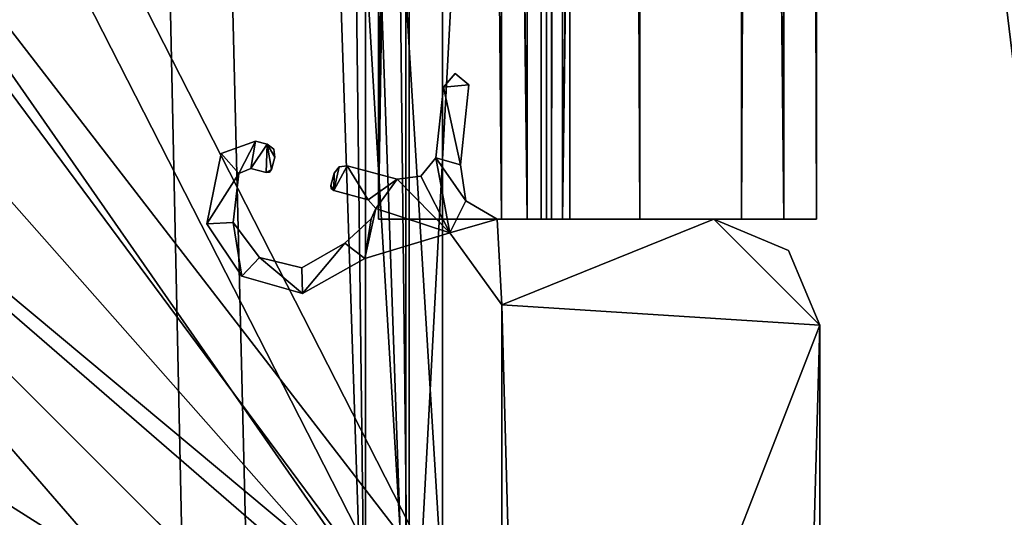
# Model space of a CAD drawing. Header units: metres. Extents: x 0 to 808, y -804 to 0.
# Tile 75 of 126: x 733 to 780, y -740 to -716. Entities that reach past the tile are written whole.
import ezdxf

# ---------------------------------------------------------------- set-up
doc = ezdxf.new("R2010")
doc.units = ezdxf.units.M

msp = doc.modelspace()

# ---------------------------------------------------------------- linework, layer by layer
at = {"layer": 'top0123412'}
for points in [[(750.242676, -725.510925, 170.004227), (750.242676, -71.51725, 170.004227), (750.242676, -725.510925, 164.652573)], [(750.242676, -71.51725, 170.004227), (750.242676, -71.51725, 164.652573), (750.242676, -725.510925, 164.652573)], [(750.242676, -725.510925, 164.652573), (750.242676, -71.51725, 164.652573), (757.249268, -725.510925, 164.039597)], [(750.242676, -71.51725, 164.652573), (757.249268, -71.51725, 164.039597), (757.249268, -725.510925, 164.039597)], [(759.271423, -725.510925, 203.959763), (759.271423, -71.51725, 203.959763), (750.242676, -725.510925, 203.959763)], [(759.271423, -71.51725, 203.959763), (750.242676, -71.51725, 203.959763), (750.242676, -725.510925, 203.959763)], [(750.242676, -725.510925, 203.959763), (750.242676, -71.51725, 203.959763), (750.242676, -725.510925, 197.915359)], [(750.242676, -71.51725, 203.959763), (750.242676, -71.51725, 197.915359), (750.242676, -725.510925, 197.915359)], [(750.242676, -725.510925, 197.915359), (750.242676, -71.51725, 197.915359), (756.042664, -725.510925, 192.115219)], [(750.242676, -71.51725, 197.915359), (756.042664, -71.51725, 192.115219), (756.042664, -725.510925, 192.115219)], [(756.042664, -725.510925, 175.804214), (756.042664, -71.51725, 175.804214), (750.242676, -725.510925, 170.004227)], [(756.042664, -71.51725, 175.804214), (750.242676, -71.51725, 170.004227), (750.242676, -725.510925, 170.004227)], [(756.042664, -725.510925, 192.115219), (756.042664, -71.51725, 192.115219), (756.042664, -725.510925, 175.804214)], [(756.042664, -71.51725, 192.115219), (756.042664, -71.51725, 175.804214), (756.042664, -725.510925, 175.804214)], [(757.249268, -71.51725, 164.039597), (757.916382, -71.51725, 163.697403), (757.249268, -725.510925, 164.039597)], [(757.916382, -71.51725, 163.697403), (757.916382, -725.510925, 163.697403), (757.249268, -725.510925, 164.039597)], [(757.916382, -71.51725, 163.697403), (758.160583, -71.51725, 162.98851), (757.916382, -725.510925, 163.697403)], [(758.160583, -71.51725, 162.98851), (758.160583, -725.510925, 162.98851), (757.916382, -725.510925, 163.697403)], [(758.160583, -71.51725, 162.98851), (758.402954, -71.51725, 162.53215), (758.160583, -725.510925, 162.98851)], [(758.402954, -71.51725, 162.53215), (758.402954, -725.510925, 162.53215), (758.160583, -725.510925, 162.98851)], [(758.402954, -71.51725, 162.53215), (758.919678, -71.51725, 162.531174), (758.402954, -725.510925, 162.53215)], [(758.919678, -71.51725, 162.531174), (758.919678, -725.510925, 162.531174), (758.402954, -725.510925, 162.53215)], [(758.919678, -71.51725, 162.531174), (767.363953, -71.51725, 170.874847), (758.919678, -725.510925, 162.531174)], [(767.363953, -71.51725, 170.874847), (767.364319, -725.510925, 170.875488), (758.919678, -725.510925, 162.531174)], [(762.578613, -71.51725, 202.709763), (759.271423, -71.51725, 203.959763), (762.578613, -725.510925, 202.709763)], [(759.271423, -71.51725, 203.959763), (759.271423, -725.510925, 203.959763), (762.578613, -725.510925, 202.709763)], [(769.376099, -71.51725, 192.980484), (762.578613, -71.51725, 202.709763), (769.376038, -725.510925, 192.980713)], [(762.578613, -71.51725, 202.709763), (762.578613, -725.510925, 202.709763), (769.376038, -725.510925, 192.980713)], [(767.363953, -71.51725, 170.874847), (770.910461, -71.51725, 181.696823), (767.364319, -725.510925, 170.875488)], [(770.910461, -71.51725, 181.696823), (770.910522, -725.510925, 181.697311), (767.364319, -725.510925, 170.875488)], [(769.376099, -71.51725, 192.980484), (769.376038, -725.510925, 192.980713), (770.910522, -725.510925, 181.697311)], [(770.910461, -71.51725, 181.696823), (769.376099, -71.51725, 192.980484), (770.910522, -725.510925, 181.697311)], [(750.242676, -725.510925, 164.652573), (757.249268, -725.510925, 164.039597), (750.242676, -725.510925, 170.004227)], [(757.249268, -725.510925, 164.039597), (756.042664, -725.510925, 175.804214), (750.242676, -725.510925, 170.004227)], [(756.042664, -725.510925, 192.115219), (759.271423, -725.510925, 203.959763), (750.242676, -725.510925, 203.959763)], [(750.242676, -725.510925, 203.959763), (750.242676, -725.510925, 197.915359), (756.042664, -725.510925, 192.115219)], [(757.249268, -725.510925, 164.039597), (757.916382, -725.510925, 163.697403), (756.042664, -725.510925, 175.804214)], [(757.916382, -725.510925, 163.697403), (758.919678, -725.510925, 162.531174), (756.042664, -725.510925, 175.804214)], [(756.042664, -725.510925, 175.804214), (758.919678, -725.510925, 162.531174), (767.364319, -725.510925, 170.875488)], [(756.042664, -725.510925, 175.804214), (767.364319, -725.510925, 170.875488), (756.042664, -725.510925, 192.115219)], [(767.364319, -725.510925, 170.875488), (770.910522, -725.510925, 181.697311), (756.042664, -725.510925, 192.115219)], [(756.042664, -725.510925, 192.115219), (770.910522, -725.510925, 181.697311), (769.376038, -725.510925, 192.980713)], [(769.376038, -725.510925, 192.980713), (762.578613, -725.510925, 202.709763), (756.042664, -725.510925, 192.115219)], [(762.578613, -725.510925, 202.709763), (759.271423, -725.510925, 203.959763), (756.042664, -725.510925, 192.115219)], [(757.916382, -725.510925, 163.697403), (758.160583, -725.510925, 162.98851), (758.919678, -725.510925, 162.531174)], [(758.160583, -725.510925, 162.98851), (758.402954, -725.510925, 162.53215), (758.919678, -725.510925, 162.531174)]]:
    msp.add_3dface(points, dxfattribs=at)
at = {"layer": 'top0123413'}
for points in [[(750.242676, -725.510925, 2029.104248), (750.242676, -76.517227, 2029.104248), (750.242676, -725.510925, 2023.752563)], [(750.242676, -76.517227, 2029.104248), (750.242676, -76.517227, 2023.752563), (750.242676, -725.510925, 2023.752563)], [(756.042664, -725.510925, 2034.904175), (756.042664, -76.517227, 2034.904175), (750.242676, -725.510925, 2029.104248)], [(756.042664, -76.517227, 2034.904175), (750.242676, -76.517227, 2029.104248), (750.242676, -725.510925, 2029.104248)], [(750.242676, -725.510925, 2057.015381), (750.242676, -76.517227, 2057.015381), (756.042664, -725.510925, 2051.215088)], [(750.242676, -76.517227, 2057.015381), (756.042664, -76.517227, 2051.215088), (756.042664, -725.510925, 2051.215088)], [(750.242676, -725.510925, 2063.059814), (750.242676, -76.517227, 2063.059814), (750.242676, -725.510925, 2057.015381)], [(750.242676, -76.517227, 2063.059814), (750.242676, -76.517227, 2057.015381), (750.242676, -725.510925, 2057.015381)], [(759.271423, -725.510925, 2063.059814), (759.271423, -76.517227, 2063.059814), (750.242676, -725.510925, 2063.059814)], [(759.271423, -76.517227, 2063.059814), (750.242676, -76.517227, 2063.059814), (750.242676, -725.510925, 2063.059814)], [(750.242676, -725.510925, 2023.752563), (750.242676, -76.517227, 2023.752563), (757.249268, -725.510925, 2023.139526)], [(750.242676, -76.517227, 2023.752563), (757.249268, -76.517227, 2023.139526), (757.249268, -725.510925, 2023.139526)], [(756.042664, -725.510925, 2051.215088), (756.042664, -76.517227, 2051.215088), (756.042664, -725.510925, 2034.904175)], [(756.042664, -76.517227, 2051.215088), (756.042664, -76.517227, 2034.904175), (756.042664, -725.510925, 2034.904175)], [(757.249268, -76.517227, 2023.139526), (757.916382, -76.517227, 2022.797363), (757.249268, -725.510925, 2023.139526)], [(757.916382, -76.517227, 2022.797363), (757.916382, -725.510925, 2022.797363), (757.249268, -725.510925, 2023.139526)], [(757.916382, -76.517227, 2022.797363), (758.160583, -76.517227, 2022.088501), (757.916382, -725.510925, 2022.797363)], [(758.160583, -76.517227, 2022.088501), (758.160583, -725.510925, 2022.088501), (757.916382, -725.510925, 2022.797363)], [(758.160583, -76.517227, 2022.088501), (758.402954, -76.517227, 2021.63208), (758.160583, -725.510925, 2022.088501)], [(758.402954, -76.517227, 2021.63208), (758.402954, -725.510925, 2021.63208), (758.160583, -725.510925, 2022.088501)], [(758.402954, -76.517227, 2021.63208), (758.919678, -76.517227, 2021.631104), (758.402954, -725.510925, 2021.63208)], [(758.919678, -76.517227, 2021.631104), (758.919678, -725.510925, 2021.631104), (758.402954, -725.510925, 2021.63208)], [(758.919678, -76.517227, 2021.631104), (767.363953, -76.517227, 2029.974854), (758.919678, -725.510925, 2021.631104)], [(767.363953, -76.517227, 2029.974854), (767.364319, -725.510925, 2029.975464), (758.919678, -725.510925, 2021.631104)], [(762.578613, -76.517227, 2061.809814), (759.271423, -76.517227, 2063.059814), (762.578613, -725.510925, 2061.809814)], [(759.271423, -76.517227, 2063.059814), (759.271423, -725.510925, 2063.059814), (762.578613, -725.510925, 2061.809814)], [(769.376099, -76.517227, 2052.080566), (762.578613, -76.517227, 2061.809814), (769.376038, -725.510925, 2052.080811)], [(762.578613, -76.517227, 2061.809814), (762.578613, -725.510925, 2061.809814), (769.376038, -725.510925, 2052.080811)], [(767.363953, -76.517227, 2029.974854), (770.910461, -76.517227, 2040.796753), (767.364319, -725.510925, 2029.975464)], [(770.910461, -76.517227, 2040.796753), (770.910522, -725.510925, 2040.797241), (767.364319, -725.510925, 2029.975464)], [(769.376099, -76.517227, 2052.080566), (769.376038, -725.510925, 2052.080811), (770.910522, -725.510925, 2040.797241)], [(770.910461, -76.517227, 2040.796753), (769.376099, -76.517227, 2052.080566), (770.910522, -725.510925, 2040.797241)], [(750.242676, -725.510925, 2023.752563), (757.249268, -725.510925, 2023.139526), (750.242676, -725.510925, 2029.104248)], [(757.249268, -725.510925, 2023.139526), (756.042664, -725.510925, 2034.904175), (750.242676, -725.510925, 2029.104248)], [(756.042664, -725.510925, 2051.215088), (759.271423, -725.510925, 2063.059814), (750.242676, -725.510925, 2063.059814)], [(750.242676, -725.510925, 2063.059814), (750.242676, -725.510925, 2057.015381), (756.042664, -725.510925, 2051.215088)], [(757.249268, -725.510925, 2023.139526), (757.916382, -725.510925, 2022.797363), (756.042664, -725.510925, 2034.904175)], [(757.916382, -725.510925, 2022.797363), (758.919678, -725.510925, 2021.631104), (756.042664, -725.510925, 2034.904175)], [(756.042664, -725.510925, 2034.904175), (758.919678, -725.510925, 2021.631104), (767.364319, -725.510925, 2029.975464)], [(756.042664, -725.510925, 2034.904175), (767.364319, -725.510925, 2029.975464), (756.042664, -725.510925, 2051.215088)], [(767.364319, -725.510925, 2029.975464), (770.910522, -725.510925, 2040.797241), (756.042664, -725.510925, 2051.215088)], [(756.042664, -725.510925, 2051.215088), (770.910522, -725.510925, 2040.797241), (769.376038, -725.510925, 2052.080811)], [(769.376038, -725.510925, 2052.080811), (762.578613, -725.510925, 2061.809814), (756.042664, -725.510925, 2051.215088)], [(762.578613, -725.510925, 2061.809814), (759.271423, -725.510925, 2063.059814), (756.042664, -725.510925, 2051.215088)], [(757.916382, -725.510925, 2022.797363), (758.160583, -725.510925, 2022.088501), (758.919678, -725.510925, 2021.631104)], [(758.160583, -725.510925, 2022.088501), (758.402954, -725.510925, 2021.63208), (758.919678, -725.510925, 2021.631104)]]:
    msp.add_3dface(points, dxfattribs=at)
at = {"layer": 'top012345'}
for points in [[(754.505432, -719.167236, 2063.059814), (753.858215, -718.622131, 2063.059814), (753.30957, -719.267212, 2063.059814)], [(753.858215, -718.622131, 164.346115), (753.30957, -719.267212, 164.346115), (753.858215, -718.622131, 2063.059814)], [(753.30957, -719.267212, 164.346115), (753.30957, -719.267212, 2063.059814), (753.858215, -718.622131, 2063.059814)], [(753.858215, -718.622131, 164.346115), (754.505432, -719.167236, 164.346115), (753.30957, -719.267212, 164.346115)], [(754.505432, -719.167236, 164.346115), (753.858215, -718.622131, 164.346115), (754.505432, -719.167236, 2063.059814)], [(753.858215, -718.622131, 164.346115), (753.858215, -718.622131, 2063.059814), (754.505432, -719.167236, 2063.059814)], [(754.100891, -722.93103, 2063.059814), (753.30957, -719.267212, 2063.059814), (752.944824, -722.607666, 2063.059814)], [(753.30957, -719.267212, 164.346115), (752.944824, -722.607666, 164.346115), (753.30957, -719.267212, 2063.059814)], [(752.944824, -722.607666, 164.346115), (752.944824, -722.607666, 2063.059814), (753.30957, -719.267212, 2063.059814)], [(753.30957, -719.267212, 164.346115), (754.100891, -722.93103, 164.346115), (752.944824, -722.607666, 164.346115)], [(754.100891, -722.93103, 2063.059814), (754.505432, -719.167236, 2063.059814), (753.30957, -719.267212, 2063.059814)], [(754.505432, -719.167236, 164.346115), (754.100891, -722.93103, 164.346115), (753.30957, -719.267212, 164.346115)], [(754.100891, -722.93103, 164.346115), (754.505432, -719.167236, 164.346115), (754.100891, -722.93103, 2063.059814)], [(754.505432, -719.167236, 164.346115), (754.505432, -719.167236, 2063.059814), (754.100891, -722.93103, 2063.059814)], [(743.645325, -723.343018, 2063.059814), (744.434387, -721.81958, 2063.059814), (742.816711, -722.40918, 2063.059814)], [(744.434387, -721.81958, 164.346115), (742.816711, -722.40918, 164.346115), (744.434387, -721.81958, 2063.059814)], [(742.816711, -722.40918, 164.346115), (742.816711, -722.40918, 2063.059814), (744.434387, -721.81958, 2063.059814)], [(743.645325, -723.343018, 164.346115), (742.816711, -722.40918, 164.346115), (744.434387, -721.81958, 164.346115)], [(743.645325, -723.343018, 2063.059814), (744.210388, -723.105347, 2063.059814), (744.434387, -721.81958, 2063.059814)], [(743.645325, -723.343018, 164.346115), (744.434387, -721.81958, 164.346115), (744.210388, -723.105347, 164.346115)], [(744.210388, -723.105347, 2063.059814), (744.988892, -721.96814, 2063.059814), (744.434387, -721.81958, 2063.059814)], [(744.434387, -721.81958, 164.346115), (744.988892, -721.96814, 164.346115), (744.210388, -723.105347, 164.346115)], [(744.210388, -723.105347, 2063.059814), (744.942261, -723.301514, 2063.059814), (744.988892, -721.96814, 2063.059814)], [(744.210388, -723.105347, 164.346115), (744.988892, -721.96814, 164.346115), (744.942261, -723.301514, 164.346115)], [(744.988892, -721.96814, 164.346115), (744.434387, -721.81958, 164.346115), (744.988892, -721.96814, 2063.059814)], [(744.434387, -721.81958, 164.346115), (744.434387, -721.81958, 2063.059814), (744.988892, -721.96814, 2063.059814)], [(744.942261, -723.301514, 2063.059814), (745.187195, -723.160034, 2063.059814), (744.988892, -721.96814, 2063.059814)], [(744.988892, -721.96814, 164.346115), (745.187195, -723.160034, 164.346115), (744.942261, -723.301514, 164.346115)], [(744.988892, -721.96814, 2063.059814), (745.187195, -723.160034, 2063.059814), (745.342468, -722.580444, 2063.059814)], [(745.342468, -722.580444, 2063.059814), (745.292175, -722.201843, 2063.059814), (744.988892, -721.96814, 2063.059814)], [(745.292175, -722.201843, 164.346115), (744.988892, -721.96814, 164.346115), (745.292175, -722.201843, 2063.059814)], [(744.988892, -721.96814, 164.346115), (744.988892, -721.96814, 2063.059814), (745.292175, -722.201843, 2063.059814)], [(745.292175, -722.201843, 164.346115), (745.342468, -722.580444, 164.346115), (744.988892, -721.96814, 164.346115)], [(745.342468, -722.580444, 164.346115), (745.187195, -723.160034, 164.346115), (744.988892, -721.96814, 164.346115)], [(742.143005, -725.721802, 2063.059814), (743.645325, -723.343018, 2063.059814), (742.816711, -722.40918, 2063.059814)], [(742.816711, -722.40918, 164.346115), (742.143005, -725.721802, 164.346115), (742.816711, -722.40918, 2063.059814)], [(742.143005, -725.721802, 164.346115), (742.143005, -725.721802, 2063.059814), (742.816711, -722.40918, 2063.059814)], [(742.143005, -725.721802, 164.346115), (742.816711, -722.40918, 164.346115), (743.645325, -723.343018, 164.346115)], [(745.342468, -722.580444, 164.346115), (745.342468, -722.580444, 2063.059814), (745.187195, -723.160034, 164.346115)], [(745.342468, -722.580444, 2063.059814), (745.187195, -723.160034, 2063.059814), (745.187195, -723.160034, 164.346115)], [(745.342468, -722.580444, 164.346115), (745.292175, -722.201843, 164.346115), (745.342468, -722.580444, 2063.059814)], [(745.292175, -722.201843, 164.346115), (745.292175, -722.201843, 2063.059814), (745.342468, -722.580444, 2063.059814)], [(753.609253, -726.144287, 2063.059814), (752.944824, -722.607666, 2063.059814), (752.235474, -723.474365, 2063.059814)], [(752.944824, -722.607666, 164.346115), (752.235474, -723.474365, 164.346115), (752.944824, -722.607666, 2063.059814)], [(752.235474, -723.474365, 164.346115), (752.235474, -723.474365, 2063.059814), (752.944824, -722.607666, 2063.059814)], [(752.235474, -723.474365, 164.346115), (752.944824, -722.607666, 164.346115), (753.609253, -726.144287, 164.346115)], [(754.361694, -724.641479, 2063.059814), (752.944824, -722.607666, 2063.059814), (753.609253, -726.144287, 2063.059814)], [(754.361694, -724.641479, 2063.059814), (754.100891, -722.93103, 2063.059814), (752.944824, -722.607666, 2063.059814)], [(754.100891, -722.93103, 164.346115), (754.361694, -724.641479, 164.346115), (752.944824, -722.607666, 164.346115)], [(752.944824, -722.607666, 164.346115), (754.361694, -724.641479, 164.346115), (753.609253, -726.144287, 164.346115)], [(743.645325, -723.343018, 164.346115), (744.210388, -723.105347, 164.346115), (743.645325, -723.343018, 2063.059814)], [(744.210388, -723.105347, 164.346115), (744.210388, -723.105347, 2063.059814), (743.645325, -723.343018, 2063.059814)], [(744.942261, -723.301514, 164.346115), (744.942261, -723.301514, 2063.059814), (744.210388, -723.105347, 164.346115)], [(744.942261, -723.301514, 2063.059814), (744.210388, -723.105347, 2063.059814), (744.210388, -723.105347, 164.346115)], [(749.749634, -724.5896, 2063.059814), (748.755981, -722.977539, 2063.059814), (748.1297, -724.155518, 2063.059814)], [(748.755981, -722.977539, 2063.059814), (748.376587, -723.028442, 2063.059814), (748.1297, -724.155518, 2063.059814)], [(749.749634, -724.5896, 164.346115), (748.1297, -724.155518, 164.346115), (748.755981, -722.977539, 164.346115)], [(748.1297, -724.155518, 164.346115), (748.376587, -723.028442, 164.346115), (748.755981, -722.977539, 164.346115)], [(748.1297, -724.155518, 2063.059814), (748.376587, -723.028442, 2063.059814), (748.143616, -723.331055, 2063.059814)], [(748.1297, -724.155518, 164.346115), (748.143616, -723.331055, 164.346115), (748.376587, -723.028442, 164.346115)], [(748.376587, -723.028442, 164.346115), (748.143616, -723.331055, 164.346115), (748.376587, -723.028442, 2063.059814)], [(748.143616, -723.331055, 164.346115), (748.143616, -723.331055, 2063.059814), (748.376587, -723.028442, 2063.059814)], [(748.755981, -722.977539, 164.346115), (748.376587, -723.028442, 164.346115), (748.755981, -722.977539, 2063.059814)], [(748.376587, -723.028442, 164.346115), (748.376587, -723.028442, 2063.059814), (748.755981, -722.977539, 2063.059814)], [(751.123962, -723.612061, 2063.059814), (748.755981, -722.977539, 2063.059814), (749.749634, -724.5896, 2063.059814)], [(751.123962, -723.612061, 164.346115), (748.755981, -722.977539, 164.346115), (751.123962, -723.612061, 2063.059814)], [(748.755981, -722.977539, 164.346115), (748.755981, -722.977539, 2063.059814), (751.123962, -723.612061, 2063.059814)], [(749.749634, -724.5896, 164.346115), (748.755981, -722.977539, 164.346115), (751.123962, -723.612061, 164.346115)], [(754.361694, -724.641479, 164.346115), (754.100891, -722.93103, 164.346115), (754.361694, -724.641479, 2063.059814)], [(754.100891, -722.93103, 164.346115), (754.100891, -722.93103, 2063.059814), (754.361694, -724.641479, 2063.059814)], [(743.371277, -725.6604, 2063.059814), (743.645325, -723.343018, 2063.059814), (742.143005, -725.721802, 2063.059814)], [(743.371277, -725.6604, 164.346115), (742.143005, -725.721802, 164.346115), (743.645325, -723.343018, 164.346115)], [(743.371277, -725.6604, 164.346115), (743.645325, -723.343018, 164.346115), (743.371277, -725.6604, 2063.059814)], [(743.645325, -723.343018, 164.346115), (743.645325, -723.343018, 2063.059814), (743.371277, -725.6604, 2063.059814)], [(744.942261, -723.301514, 2063.059814), (745.093872, -723.28125, 2063.059814), (745.187195, -723.160034, 2063.059814)], [(744.942261, -723.301514, 164.346115), (745.187195, -723.160034, 164.346115), (745.093872, -723.28125, 164.346115)], [(744.942261, -723.301514, 164.346115), (745.093872, -723.28125, 164.346115), (744.942261, -723.301514, 2063.059814)], [(745.093872, -723.28125, 164.346115), (745.093872, -723.28125, 2063.059814), (744.942261, -723.301514, 2063.059814)], [(745.093872, -723.28125, 164.346115), (745.187195, -723.160034, 164.346115), (745.093872, -723.28125, 2063.059814)], [(745.187195, -723.160034, 164.346115), (745.187195, -723.160034, 2063.059814), (745.093872, -723.28125, 2063.059814)], [(748.143616, -723.331055, 2063.059814), (747.988281, -723.910645, 2063.059814), (748.1297, -724.155518, 2063.059814)], [(747.988281, -723.910645, 164.346115), (747.988281, -723.910645, 2063.059814), (748.143616, -723.331055, 164.346115)], [(747.988281, -723.910645, 2063.059814), (748.143616, -723.331055, 2063.059814), (748.143616, -723.331055, 164.346115)], [(747.988281, -723.910645, 164.346115), (748.143616, -723.331055, 164.346115), (748.1297, -724.155518, 164.346115)], [(752.235474, -723.474365, 2063.059814), (751.123962, -723.612061, 2063.059814), (753.609253, -726.144287, 2063.059814)], [(752.235474, -723.474365, 164.346115), (751.123962, -723.612061, 164.346115), (752.235474, -723.474365, 2063.059814)], [(751.123962, -723.612061, 164.346115), (751.123962, -723.612061, 2063.059814), (752.235474, -723.474365, 2063.059814)], [(753.609253, -726.144287, 164.346115), (751.123962, -723.612061, 164.346115), (752.235474, -723.474365, 164.346115)], [(747.988281, -723.910645, 2063.059814), (748.008728, -724.062439, 2063.059814), (748.1297, -724.155518, 2063.059814)], [(747.988281, -723.910645, 164.346115), (748.008728, -724.062439, 164.346115), (747.988281, -723.910645, 2063.059814)], [(748.008728, -724.062439, 164.346115), (748.008728, -724.062439, 2063.059814), (747.988281, -723.910645, 2063.059814)], [(748.008728, -724.062439, 164.346115), (747.988281, -723.910645, 164.346115), (748.1297, -724.155518, 164.346115)], [(750.113525, -724.996948, 2063.059814), (751.123962, -723.612061, 2063.059814), (749.749634, -724.5896, 2063.059814)], [(750.113525, -724.996948, 164.346115), (749.749634, -724.5896, 164.346115), (751.123962, -723.612061, 164.346115)], [(751.123962, -723.612061, 2063.059814), (750.113525, -724.996948, 2063.059814), (753.609253, -726.144287, 2063.059814)], [(750.113525, -724.996948, 164.346115), (751.123962, -723.612061, 164.346115), (753.609253, -726.144287, 164.346115)], [(748.008728, -724.062439, 164.346115), (748.1297, -724.155518, 164.346115), (748.008728, -724.062439, 2063.059814)], [(748.1297, -724.155518, 164.346115), (748.1297, -724.155518, 2063.059814), (748.008728, -724.062439, 2063.059814)], [(749.749634, -724.5896, 164.346115), (749.749634, -724.5896, 2063.059814), (748.1297, -724.155518, 164.346115)], [(749.749634, -724.5896, 2063.059814), (748.1297, -724.155518, 2063.059814), (748.1297, -724.155518, 164.346115)], [(749.749634, -724.5896, 164.346115), (750.113525, -724.996948, 164.346115), (749.749634, -724.5896, 2063.059814)], [(750.113525, -724.996948, 164.346115), (750.113525, -724.996948, 2063.059814), (749.749634, -724.5896, 2063.059814)], [(755.840027, -725.510925, 2063.059814), (754.361694, -724.641479, 2063.059814), (753.609253, -726.144287, 2063.059814)], [(754.361694, -724.641479, 164.346115), (755.840027, -725.510925, 164.346115), (753.609253, -726.144287, 164.346115)], [(755.840027, -725.510925, 164.346115), (754.361694, -724.641479, 164.346115), (755.840027, -725.510925, 2063.059814)], [(754.361694, -724.641479, 164.346115), (754.361694, -724.641479, 2063.059814), (755.840027, -725.510925, 2063.059814)], [(753.609253, -726.144287, 2063.059814), (750.113525, -724.996948, 2063.059814), (749.597717, -727.363647, 2063.059814)], [(750.113525, -724.996948, 2063.059814), (749.888062, -725.494751, 2063.059814), (749.597717, -727.363647, 2063.059814)], [(749.888062, -725.494751, 164.346115), (750.113525, -724.996948, 164.346115), (749.597717, -727.363647, 164.346115)], [(749.597717, -727.363647, 164.346115), (750.113525, -724.996948, 164.346115), (753.609253, -726.144287, 164.346115)], [(750.113525, -724.996948, 164.346115), (749.888062, -725.494751, 164.346115), (750.113525, -724.996948, 2063.059814)], [(749.888062, -725.494751, 164.346115), (749.888062, -725.494751, 2063.059814), (750.113525, -724.996948, 2063.059814)], [(743.790833, -728.193787, 2063.059814), (743.371277, -725.6604, 2063.059814), (742.143005, -725.721802, 2063.059814)], [(743.790833, -728.193787, 164.346115), (742.143005, -725.721802, 164.346115), (743.371277, -725.6604, 164.346115)], [(742.143005, -725.721802, 164.346115), (743.790833, -728.193787, 164.346115), (742.143005, -725.721802, 2063.059814)], [(743.790833, -728.193787, 164.346115), (743.790833, -728.193787, 2063.059814), (742.143005, -725.721802, 2063.059814)], [(744.614441, -727.312073, 2063.059814), (743.371277, -725.6604, 2063.059814), (743.790833, -728.193787, 2063.059814)], [(744.614441, -727.312073, 164.346115), (743.371277, -725.6604, 164.346115), (744.614441, -727.312073, 2063.059814)], [(743.371277, -725.6604, 164.346115), (743.371277, -725.6604, 2063.059814), (744.614441, -727.312073, 2063.059814)], [(744.614441, -727.312073, 164.346115), (743.790833, -728.193787, 164.346115), (743.371277, -725.6604, 164.346115)], [(749.597717, -727.363647, 2063.059814), (749.888062, -725.494751, 2063.059814), (748.64386, -726.635498, 2063.059814)], [(749.888062, -725.494751, 164.346115), (748.64386, -726.635498, 164.346115), (749.888062, -725.494751, 2063.059814)], [(748.64386, -726.635498, 164.346115), (748.64386, -726.635498, 2063.059814), (749.888062, -725.494751, 2063.059814)], [(748.64386, -726.635498, 164.346115), (749.888062, -725.494751, 164.346115), (749.597717, -727.363647, 164.346115)], [(755.840027, -725.510925, 2063.059814), (753.609253, -726.144287, 2063.059814), (756.059204, -729.548096, 2063.059814)], [(753.609253, -726.144287, 164.346115), (755.840027, -725.510925, 164.346115), (756.059204, -729.548096, 164.346115)], [(766.065674, -725.510925, 2063.059814), (755.840027, -725.510925, 2063.059814), (756.059204, -729.548096, 2063.059814)], [(755.840027, -725.510925, 164.346115), (755.840027, -725.510925, 2063.059814), (766.065674, -725.510925, 164.346115)], [(755.840027, -725.510925, 2063.059814), (766.065674, -725.510925, 2063.059814), (766.065674, -725.510925, 164.346115)], [(755.840027, -725.510925, 164.346115), (766.065674, -725.510925, 164.346115), (756.059204, -729.548096, 164.346115)], [(766.065674, -725.510925, 2063.059814), (756.059204, -729.548096, 2063.059814), (771.065674, -730.510925, 2063.059814)], [(756.059204, -729.548096, 164.346115), (766.065674, -725.510925, 164.346115), (771.065674, -730.510925, 164.346115)], [(769.594421, -726.981384, 2063.059814), (766.065674, -725.510925, 2063.059814), (771.065674, -730.510925, 2063.059814)], [(769.594421, -726.981384, 164.346115), (766.065674, -725.510925, 164.346115), (769.594421, -726.981384, 2063.059814)], [(766.065674, -725.510925, 164.346115), (766.065674, -725.510925, 2063.059814), (769.594421, -726.981384, 2063.059814)], [(766.065674, -725.510925, 164.346115), (769.594421, -726.981384, 164.346115), (771.065674, -730.510925, 164.346115)], [(749.597717, -727.363647, 164.346115), (753.609253, -726.144287, 164.346115), (749.597717, -727.363647, 2063.059814)], [(753.609253, -726.144287, 164.346115), (753.609253, -726.144287, 2063.059814), (749.597717, -727.363647, 2063.059814)], [(753.609253, -726.144287, 164.346115), (756.059204, -729.548096, 164.346115), (753.609253, -726.144287, 2063.059814)], [(756.059204, -729.548096, 164.346115), (756.059204, -729.548096, 2063.059814), (753.609253, -726.144287, 2063.059814)], [(748.64386, -726.635498, 2063.059814), (746.62262, -727.802368, 2063.059814), (746.646912, -729.012146, 2063.059814)], [(748.64386, -726.635498, 164.346115), (746.62262, -727.802368, 164.346115), (748.64386, -726.635498, 2063.059814)], [(746.62262, -727.802368, 164.346115), (746.62262, -727.802368, 2063.059814), (748.64386, -726.635498, 2063.059814)], [(746.646912, -729.012146, 164.346115), (746.62262, -727.802368, 164.346115), (748.64386, -726.635498, 164.346115)], [(749.597717, -727.363647, 2063.059814), (748.64386, -726.635498, 2063.059814), (746.646912, -729.012146, 2063.059814)], [(749.597717, -727.363647, 164.346115), (746.646912, -729.012146, 164.346115), (748.64386, -726.635498, 164.346115)], [(771.065674, -730.510925, 164.346115), (769.594421, -726.981384, 164.346115), (771.065674, -730.510925, 2063.059814)], [(769.594421, -726.981384, 164.346115), (769.594421, -726.981384, 2063.059814), (771.065674, -730.510925, 2063.059814)], [(746.646912, -729.012146, 2063.059814), (744.614441, -727.312073, 2063.059814), (743.790833, -728.193787, 2063.059814)], [(746.646912, -729.012146, 164.346115), (743.790833, -728.193787, 164.346115), (744.614441, -727.312073, 164.346115)], [(746.646912, -729.012146, 2063.059814), (746.62262, -727.802368, 2063.059814), (744.614441, -727.312073, 2063.059814)], [(746.62262, -727.802368, 164.346115), (744.614441, -727.312073, 164.346115), (746.62262, -727.802368, 2063.059814)], [(744.614441, -727.312073, 164.346115), (744.614441, -727.312073, 2063.059814), (746.62262, -727.802368, 2063.059814)], [(746.62262, -727.802368, 164.346115), (746.646912, -729.012146, 164.346115), (744.614441, -727.312073, 164.346115)], [(746.646912, -729.012146, 164.346115), (749.597717, -727.363647, 164.346115), (746.646912, -729.012146, 2063.059814)], [(749.597717, -727.363647, 164.346115), (749.597717, -727.363647, 2063.059814), (746.646912, -729.012146, 2063.059814)], [(743.790833, -728.193787, 164.346115), (746.646912, -729.012146, 164.346115), (743.790833, -728.193787, 2063.059814)], [(746.646912, -729.012146, 164.346115), (746.646912, -729.012146, 2063.059814), (743.790833, -728.193787, 2063.059814)], [(771.065674, -730.510925, 2063.059814), (756.059204, -729.548096, 2063.059814), (757.065674, -766.510925, 2063.059814)], [(756.059204, -729.548096, 2063.059814), (756.06604, -769.522339, 2063.059814), (757.065674, -766.510925, 2063.059814)], [(756.06604, -769.522339, 164.346115), (756.06604, -769.522339, 2063.059814), (756.059204, -729.548096, 164.346115)], [(756.06604, -769.522339, 2063.059814), (756.059204, -729.548096, 2063.059814), (756.059204, -729.548096, 164.346115)], [(771.065674, -730.510925, 164.346115), (757.065674, -766.510925, 164.346115), (756.059204, -729.548096, 164.346115)], [(757.065674, -766.510925, 164.346115), (756.06604, -769.522339, 164.346115), (756.059204, -729.548096, 164.346115)], [(757.065674, -766.510925, 2063.059814), (770.065674, -766.510925, 2063.059814), (771.065674, -730.510925, 2063.059814)], [(770.065674, -766.510925, 164.346115), (757.065674, -766.510925, 164.346115), (771.065674, -730.510925, 164.346115)], [(770.065674, -766.510925, 2063.059814), (771.065674, -769.504639, 2063.059814), (771.065674, -730.510925, 2063.059814)], [(771.065674, -769.504639, 164.346115), (770.065674, -766.510925, 164.346115), (771.065674, -730.510925, 164.346115)], [(771.065674, -769.504639, 2063.059814), (771.065674, -769.504639, 164.346115), (771.065674, -730.510925, 2063.059814)], [(771.065674, -769.504639, 164.346115), (771.065674, -730.510925, 164.346115), (771.065674, -730.510925, 2063.059814)]]:
    msp.add_3dface(points, dxfattribs=at)
at = {"layer": 'top0123458'}
for points in [[(788.070801, -783.110718, 163.059708), (788.070801, -20.921553, 163.059708), (750.742554, -402.016144, 163.059708)], [(791.070801, -783.110718, 160.059708), (753.259888, -402.016144, 160.059708), (791.070801, -20.921553, 160.059708)], [(751.527832, -481.548889, 163.059708), (788.070801, -783.110718, 163.059708), (750.742554, -402.016144, 163.059708)], [(753.259888, -481.548889, 160.059708), (753.259888, -402.016144, 160.059708), (791.070801, -783.110718, 160.059708)], [(735.750671, -481.548889, 135.73291), (719.43042, -681.794006, 107.465355), (751.527832, -744.686584, 163.059708)], [(753.259888, -742.989685, 160.059708), (721.144897, -680.062683, 104.434975), (737.202393, -481.548889, 132.24733)], [(751.527832, -481.548889, 163.059708), (735.750671, -481.548889, 135.73291), (751.527832, -744.686584, 163.059708)], [(753.259888, -481.548889, 160.059708), (753.259888, -742.989685, 160.059708), (737.202393, -481.548889, 132.24733)], [(788.070801, -783.110718, 163.059708), (751.527832, -481.548889, 163.059708), (751.527832, -744.686584, 163.059708)], [(753.259888, -742.989685, 160.059708), (753.259888, -481.548889, 160.059708), (791.070801, -783.110718, 160.059708)], [(721.144897, -680.062683, 104.434975), (753.259888, -742.989685, 160.059708), (718.446899, -697.861633, 104.482063)], [(719.43042, -681.794006, 107.465355), (716.962402, -698.049805, 107.508438), (751.527832, -744.686584, 163.059708)], [(718.446899, -697.861633, 104.482063), (752.694397, -747.079041, 160.059708), (715.285767, -704.713806, 104.537247)], [(753.259888, -742.989685, 160.059708), (752.694397, -747.079041, 160.059708), (718.446899, -697.861633, 104.482063)], [(716.962402, -698.049805, 107.508438), (709.843262, -709.844727, 107.632698), (751.527832, -744.686584, 163.059708)], [(752.694397, -747.079041, 160.059708), (710.69989, -710.700867, 104.617294), (715.285767, -704.713806, 104.537247)], [(709.843262, -709.844727, 107.632698), (698.337219, -717.163208, 107.833542), (749.748352, -749.748779, 163.059708)], [(751.527832, -744.686584, 163.059708), (709.843262, -709.844727, 107.632698), (749.748352, -749.748779, 163.059708)], [(710.69989, -710.700867, 104.617294), (747.078125, -752.694885, 160.059708), (704.933777, -715.358765, 104.717941)], [(752.694397, -747.079041, 160.059708), (750.615662, -750.616333, 160.059708), (710.69989, -710.700867, 104.617294)], [(750.615662, -750.616333, 160.059708), (747.078125, -752.694885, 160.059708), (710.69989, -710.700867, 104.617294)], [(747.078125, -752.694885, 160.059708), (698.277283, -718.627502, 104.834129), (704.933777, -715.358765, 104.717941)], [(698.337219, -717.163208, 107.833542), (682.522278, -719.802856, 108.109589), (744.686096, -751.52832, 163.059708)], [(749.748352, -749.748779, 163.059708), (698.337219, -717.163208, 107.833542), (744.686096, -751.52832, 163.059708)], [(742.989197, -753.260376, 160.059708), (680.857727, -721.551392, 105.138191), (698.277283, -718.627502, 104.834129)], [(747.078125, -752.694885, 160.059708), (742.989197, -753.260376, 160.059708), (698.277283, -718.627502, 104.834129)], [(682.522278, -719.802856, 108.109589), (118.575203, -725.486145, 117.953323), (744.686096, -751.52832, 163.059708)], [(120.582596, -727.197693, 114.917824), (680.857727, -721.551392, 105.138191), (742.989197, -753.260376, 160.059708)], [(118.575203, -725.486145, 117.953323), (59.607479, -751.52832, 163.059708), (744.686096, -751.52832, 163.059708)], [(61.568432, -753.260376, 160.059708), (120.582596, -727.197693, 114.917824), (742.989197, -753.260376, 160.059708)]]:
    msp.add_3dface(points, dxfattribs=at)
at = {"layer": 'top0123459'}
for points in [[(751.684326, -51.714348, 2065.280029), (751.684326, -752.318298, 2065.280029), (791.016113, -13.016327, 2065.280029)], [(791.016113, -13.016327, 2065.280029), (751.684326, -752.318298, 2065.280029), (791.016113, -791.016357, 2065.280029)], [(788.016113, -788.016357, 2063.023926), (749.625977, -54.185204, 2063.023926), (788.016113, -16.016327, 2063.023926)], [(751.684326, -51.714348, 2065.280029), (744.18219, -54.775112, 2076.154541), (751.684326, -752.318298, 2065.280029)], [(749.625977, -54.185204, 2063.023926), (749.625977, -749.847473, 2063.023926), (741.070984, -57.67289, 2075.415527)], [(749.625977, -749.847473, 2063.023926), (749.625977, -54.185204, 2063.023926), (788.016113, -788.016357, 2063.023926)], [(744.18219, -54.775112, 2076.154541), (727.559265, -62.761993, 2097.011963), (751.684326, -752.318298, 2065.280029)], [(749.625977, -749.847473, 2063.023926), (726.523193, -64.483292, 2093.723389), (741.070984, -57.67289, 2075.415527)], [(751.684326, -752.318298, 2065.280029), (727.559265, -62.761993, 2097.011963), (744.18219, -749.257568, 2076.154541)], [(727.559265, -62.761993, 2097.011963), (727.559265, -741.270691, 2097.011963), (744.18219, -749.257568, 2076.154541)], [(749.625977, -749.847473, 2063.023926), (741.070984, -746.359741, 2075.415527), (726.523193, -64.483292, 2093.723389)], [(741.070984, -746.359741, 2075.415527), (726.523193, -739.549377, 2093.723389), (726.523193, -64.483292, 2093.723389)], [(726.523193, -739.549377, 2093.723389), (741.070984, -746.359741, 2075.415527), (84.936157, -739.612183, 2093.589355)]]:
    msp.add_3dface(points, dxfattribs=at)

doc.saveas('drawing.dxf')
